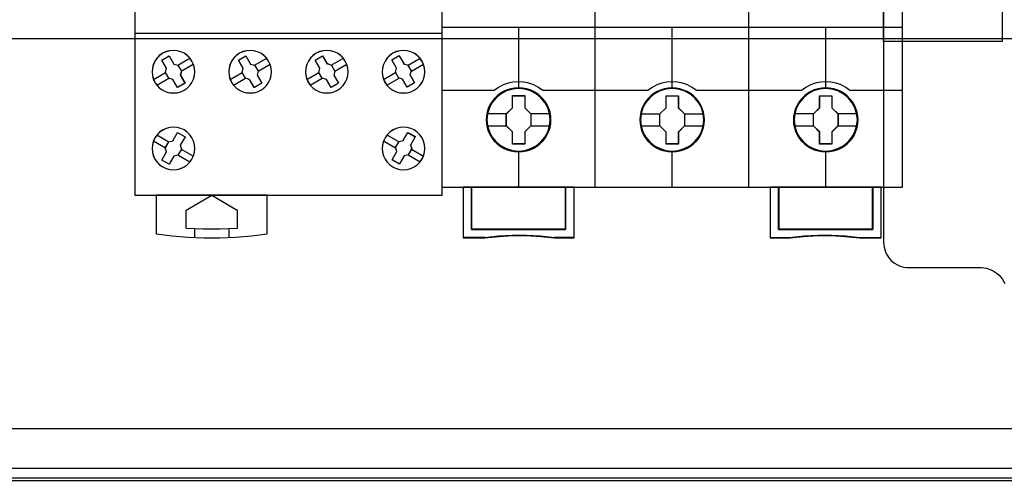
# Model space of a CAD drawing. Extents: x -631805 to -376315, y -40155 to 84873.
# Tile 119 of 256: x -613068 to -611914, y -33639 to -33094. Entities that reach past the tile are written whole.
import ezdxf

# ---------------------------------------------------------------- set-up
doc = ezdxf.new("R2010")
doc.units = 0
doc.header["$MEASUREMENT"] = 0
doc.layers.get('0').update_dxf_attribs({"color": 252})
for name, color, linetype in [('30', 7, 'Continuous'), ('45', 8, 'Continuous'), ('50', 7, 'Continuous')]:
    doc.layers.add(name, color=color, linetype=linetype)

# ---------------------------------------------------------------- blocks, each defined once
blk = doc.blocks.new('*U1036')
at = {"layer": '50', "color": 7}
for points in [[(507.824617, -92.486155), (835.919558, -92.486155), (835.919558, -379.414356), (507.824617, -379.414356), (507.824617, -92.486155)], [(839.76091, -435.77199), (503.983265, -435.77199), (503.983265, -385.150219), (839.76091, -385.150219), (839.76091, -435.77199)]]:
    blk.add_lwpolyline(points, dxfattribs=at)
blk = doc.blocks.new('*U1048')
at = {"layer": '50', "color": 7}
for points in [[(832.001083, -385.499773), (512.000243, -385.499773)], [(515.970229, -384.008872), (827.968097, -384.008872)], [(509.985212, -287.349254), (834.016113, -287.349254), (834.016113, -333.651915), (509.985212, -333.651915), (509.985212, -287.349254)]]:
    blk.add_lwpolyline(points, dxfattribs=at)
blk = doc.blocks.new('*U1049')
at = {"layer": '30', "color": 7}
for points in [[(804.793737, -263.504343), (804.793737, -357.494179), (804.816113, -357.786842), (804.860867, -358.079505), (804.927996, -358.372168), (805.017502, -358.642318), (805.151762, -358.912468), (805.286021, -359.160106), (805.465033, -359.385232), (805.666422, -359.610357), (805.867811, -359.790457), (806.091577, -359.970558), (806.337719, -360.128145), (806.606237, -360.240708), (806.874756, -360.353271), (807.165651, -360.420808), (807.478922, -360.465833), (807.769818, -360.488346), (816.250529, -360.488346), (816.541424, -360.510858), (816.854695, -360.555883), (817.123214, -360.623421), (817.391732, -360.735984), (817.660251, -360.848546), (817.906393, -361.006134), (818.130158, -361.186234), (818.353924, -361.366335), (818.532936, -361.59146), (818.711949, -361.816585), (818.868584, -362.064223), (819.002844, -362.334374)], [(804.793737, -263.504343), (804.793737, -357.494179), (804.816113, -357.786842), (804.860867, -358.079505), (804.927996, -358.372168), (805.017502, -358.642318), (805.151762, -358.912468), (805.286021, -359.160106), (805.465033, -359.385232), (805.666422, -359.610357), (805.867811, -359.790457), (806.091577, -359.970558), (806.337719, -360.128145), (806.606237, -360.240708), (806.874756, -360.353271), (807.165651, -360.420808), (807.478922, -360.465833), (807.769818, -360.488346), (816.250529, -360.488346), (816.541424, -360.510858), (816.854695, -360.555883), (817.123214, -360.623421), (817.391732, -360.735984), (817.660251, -360.848546), (817.906393, -361.006134), (818.130158, -361.186234), (818.353924, -361.366335), (818.532936, -361.59146), (818.711949, -361.816585), (818.868584, -362.064223), (819.002844, -362.334374)], [(818.690471, -333.969691), (804.793737, -333.969691), (804.793737, -328.450976), (818.690471, -328.450976), (818.690471, -333.969691)]]:
    blk.add_lwpolyline(points, dxfattribs=at)
blk = doc.blocks.new('*U1053')
at = {"layer": '45', "color": 7}
for points in [[(734.996973, -268.987078), (753.000435, -268.987078), (753.000435, -268.987078), (753.000435, -352.016739), (753.000435, -352.016739), (734.996973, -352.016739), (734.996973, -352.016739), (716.999358, -352.016739), (716.999358, -352.016739), (716.999358, -268.987078), (716.999358, -268.987078), (734.996973, -268.987078), (734.996973, -268.987078)], [(723.668846, -336.245905), (723.422745, -335.888447), (723.11219, -335.577869), (722.754758, -335.33175), (722.36217, -335.150091), (721.928564, -335.032892), (721.500818, -334.991872), (721.061353, -335.032892), (720.645326, -335.144231), (720.246878, -335.33175), (719.889446, -335.577869), (719.578891, -335.888447), (719.33279, -336.245905), (719.145285, -336.644383), (719.033954, -337.066301), (718.992937, -337.499939), (719.033954, -337.933576), (719.145285, -338.355494), (719.326931, -338.753972), (719.578891, -339.11143), (719.889446, -339.422009), (720.252737, -339.673987), (720.645326, -339.855646), (721.061353, -339.966986), (721.500818, -340.002146), (721.940283, -339.966986), (722.35631, -339.855646), (722.754758, -339.673987), (723.11219, -339.422009), (723.416886, -339.11143), (723.668846, -338.753972), (723.850491, -338.361354), (723.967682, -337.933576), (724.008699, -337.505799), (723.973542, -337.066301), (723.856351, -336.644383), (723.668846, -336.245905)], [(723.664262, -336.24855), (723.418682, -335.891848), (723.108783, -335.581926), (722.752107, -335.336328), (722.360349, -335.155053), (721.92766, -335.038101), (721.500818, -334.997168), (721.062282, -335.038101), (720.647135, -335.149205), (720.249529, -335.336328), (719.892853, -335.581926), (719.582954, -335.891848), (719.337374, -336.24855), (719.150265, -336.646186), (719.03917, -337.067212), (718.99824, -337.499933), (719.03917, -337.932653), (719.150265, -338.353679), (719.331527, -338.751315), (719.582954, -339.108017), (719.892853, -339.417939), (720.255376, -339.669385), (720.647135, -339.85066), (721.062282, -339.961764), (721.500818, -339.996849), (721.939354, -339.961764), (722.354501, -339.85066), (722.752107, -339.669385), (723.108783, -339.417939), (723.412835, -339.108017), (723.664262, -338.751315), (723.845524, -338.359527), (723.962467, -337.932653), (724.003397, -337.50578), (723.968314, -337.067212), (723.851371, -336.646186), (723.664262, -336.24855)], [(720.690287, -337.100883), (720.138185, -336.139133), (720.138185, -336.139133), (721.001578, -335.640665), (721.001578, -335.640665), (721.559552, -336.596551), (721.559552, -336.596551), (722.035299, -336.73143), (722.035299, -336.73143), (722.440565, -337.423421), (722.440565, -337.423421), (722.317223, -337.904295), (722.317223, -337.904295), (722.863451, -338.854316), (722.863451, -338.854316), (721.994185, -339.358648), (721.994185, -339.358648), (721.447957, -338.408628), (721.447957, -338.408628), (720.960464, -338.273748), (720.960464, -338.273748), (720.561071, -337.581757), (720.561071, -337.581757), (720.690287, -337.100883), (720.690287, -337.100883)], [(720.69344, -337.102019), (720.143487, -336.143009), (721.00352, -335.645962), (721.559324, -336.599124), (722.033219, -336.733619), (722.436908, -337.423638), (722.314046, -337.903143), (722.858149, -338.850457), (721.992265, -339.353352), (721.448163, -338.406038), (720.962566, -338.271543), (720.564728, -337.581524), (720.69344, -337.102019)], [(732.665724, -336.245905), (732.419493, -335.888447), (732.114636, -335.577869), (731.751153, -335.33175), (731.358357, -335.150091), (730.930385, -335.032892), (730.49655, -334.991872), (730.062716, -335.032892), (729.640606, -335.144231), (729.24781, -335.33175), (728.884327, -335.577869), (728.57947, -335.888447), (728.327377, -336.245905), (728.139772, -336.644383), (728.034245, -337.066301), (727.993207, -337.499939), (728.028383, -337.933576), (728.139772, -338.355494), (728.321514, -338.753972), (728.57947, -339.11143), (728.890189, -339.422009), (729.24781, -339.673987), (729.640606, -339.855646), (730.062716, -339.966986), (730.502413, -340.002146), (730.936248, -339.966986), (731.358357, -339.855646), (731.751153, -339.673987), (732.108774, -339.422009), (732.419493, -339.11143), (732.665724, -338.753972), (732.853328, -338.361354), (732.970581, -337.933576), (733.011619, -337.505799), (732.970581, -337.066301), (732.853328, -336.638523), (732.665724, -336.245905)], [(732.661153, -336.24855), (732.415442, -335.891848), (732.11123, -335.581926), (731.748515, -335.336328), (731.356548, -335.155053), (730.929481, -335.038101), (730.496563, -334.997168), (730.063645, -335.038101), (729.642427, -335.149205), (729.250461, -335.336328), (728.887746, -335.581926), (728.583533, -335.891848), (728.331973, -336.24855), (728.144765, -336.646186), (728.03946, -337.067212), (727.998509, -337.499933), (728.03361, -337.932653), (728.144765, -338.353679), (728.326122, -338.751315), (728.583533, -339.108017), (728.893596, -339.417939), (729.250461, -339.669385), (729.642427, -339.85066), (730.063645, -339.961764), (730.502413, -339.996849), (730.935331, -339.961764), (731.356548, -339.85066), (731.748515, -339.669385), (732.105379, -339.417939), (732.415442, -339.108017), (732.661153, -338.751315), (732.84836, -338.359527), (732.965365, -337.932653), (733.006317, -337.50578), (732.965365, -337.067212), (732.84836, -336.640338), (732.661153, -336.24855)], [(729.133152, -336.139133), (730.00308, -335.640665), (730.00308, -335.640665), (730.555602, -336.596551), (730.555602, -336.596551), (731.037589, -336.73143), (731.037589, -336.73143), (731.437285, -337.423421), (731.437285, -337.423421), (731.31385, -337.904295), (731.31385, -337.904295), (731.866371, -338.854316), (731.866371, -338.854316), (730.996444, -339.358648), (730.996444, -339.358648), (730.443922, -338.408628), (730.443922, -338.408628), (729.956057, -338.273748), (729.956057, -338.273748), (729.556361, -337.581757), (729.556361, -337.581757), (729.685674, -337.100883), (729.685674, -337.100883), (729.133152, -336.139133), (729.133152, -336.139133)], [(729.138455, -336.143009), (730.004163, -335.645962), (730.554005, -336.599124), (731.033655, -336.733619), (731.431413, -337.423638), (731.308576, -337.903143), (731.858418, -338.850457), (730.992709, -339.353352), (730.442867, -338.406038), (729.957368, -338.271543), (729.55961, -337.581524), (729.688297, -337.102019), (729.138455, -336.143009)], [(741.660874, -336.245905), (741.414773, -335.888447), (741.110077, -335.577869), (740.752646, -335.33175), (740.360057, -335.150091), (739.926452, -335.032892), (739.492846, -334.991872), (739.05924, -335.032892), (738.643214, -335.144231), (738.244765, -335.33175), (737.887334, -335.577869), (737.576778, -335.888447), (737.330678, -336.245905), (737.137313, -336.644383), (737.031842, -337.066301), (736.990825, -337.499939), (737.031842, -337.933576), (737.143173, -338.355494), (737.324818, -338.753972), (737.576778, -339.11143), (737.887334, -339.422009), (738.244765, -339.673987), (738.643214, -339.855646), (739.05924, -339.966986), (739.498706, -340.002146), (739.932311, -339.966986), (740.354198, -339.855646), (740.752646, -339.673987), (741.110077, -339.416149), (741.414773, -339.11143), (741.666733, -338.753972), (741.848379, -338.361354), (741.965569, -337.933576), (742.006586, -337.505799), (741.971429, -337.066301), (741.854238, -336.638523), (741.660874, -336.245905)], [(741.656302, -336.24855), (741.410722, -335.891848), (741.106671, -335.581926), (740.749995, -335.336328), (740.358236, -335.155053), (739.925547, -335.038101), (739.492858, -334.997168), (739.06017, -335.038101), (738.645022, -335.149205), (738.247416, -335.336328), (737.89074, -335.581926), (737.580842, -335.891848), (737.335261, -336.24855), (737.142306, -336.646186), (737.037057, -337.067212), (736.996127, -337.499933), (737.037057, -337.932653), (737.148153, -338.353679), (737.329414, -338.751315), (737.580842, -339.108017), (737.89074, -339.417939), (738.247416, -339.669385), (738.645022, -339.85066), (739.06017, -339.961764), (739.498706, -339.996849), (739.931394, -339.961764), (740.352389, -339.85066), (740.749995, -339.669385), (741.106671, -339.412091), (741.410722, -339.108017), (741.66215, -338.751315), (741.843411, -338.359527), (741.960354, -337.932653), (742.001284, -337.50578), (741.966201, -337.067212), (741.849258, -336.640338), (741.656302, -336.24855)], [(738.686519, -337.100883), (738.12812, -336.139133), (738.12812, -336.139133), (738.998047, -335.640665), (738.998047, -335.640665), (739.556447, -336.596551), (739.521179, -336.543772), (740.032556, -336.73143), (740.032556, -336.73143), (740.432252, -337.423421), (740.432252, -337.423421), (740.308817, -337.904295), (740.308817, -337.904295), (740.861338, -338.854316), (740.861338, -338.854316), (739.991411, -339.358648), (739.991411, -339.358648), (739.444767, -338.408628), (739.444767, -338.408628), (738.956902, -338.273748), (738.956902, -338.273748), (738.557206, -337.581757), (738.557206, -337.581757), (738.686519, -337.100883), (738.686519, -337.100883)], [(738.691764, -337.102019), (738.136073, -336.143009), (739.001782, -335.645962), (739.557473, -336.599124), (739.522377, -336.546495), (740.031273, -336.733619), (740.429031, -337.423638), (740.306194, -337.903143), (740.856036, -338.850457), (739.990327, -339.353352), (739.446335, -338.406038), (738.960836, -338.271543), (738.563078, -337.581524), (738.691764, -337.102019)], [(750.661663, -336.245905), (750.415535, -335.888447), (750.104945, -335.577869), (749.747474, -335.33175), (749.354841, -335.150091), (748.927047, -335.032892), (748.493394, -334.991872), (748.05974, -335.032892), (747.637806, -335.144231), (747.245174, -335.33175), (746.881842, -335.577869), (746.577113, -335.888447), (746.325125, -336.245905), (746.137599, -336.644383), (746.026255, -337.066301), (745.991094, -337.499939), (746.026255, -337.933576), (746.137599, -338.355494), (746.319265, -338.753972), (746.577113, -339.11143), (746.887703, -339.422009), (747.245174, -339.673987), (747.637806, -339.855646), (748.05974, -339.966986), (748.499254, -340.002146), (748.932908, -339.966986), (749.354841, -339.855646), (749.747474, -339.673987), (750.104945, -339.422009), (750.415535, -339.11143), (750.661663, -338.753972), (750.843328, -338.361354), (750.966392, -337.933576), (751.001553, -337.505799), (750.966392, -337.066301), (750.849189, -336.644383), (750.661663, -336.245905)], [(750.65708, -336.24855), (750.411473, -335.891848), (750.10154, -335.581926), (749.744826, -335.336328), (749.353024, -335.155053), (748.926136, -335.038101), (748.4934, -334.997168), (748.060664, -335.038101), (747.639623, -335.149205), (747.247822, -335.336328), (746.885259, -335.581926), (746.581175, -335.891848), (746.32972, -336.24855), (746.142591, -336.646186), (746.031483, -337.067212), (745.996396, -337.499933), (746.031483, -337.932653), (746.142591, -338.353679), (746.323872, -338.751315), (746.581175, -339.108017), (746.891107, -339.417939), (747.247822, -339.669385), (747.639623, -339.85066), (748.060664, -339.961764), (748.499248, -339.996849), (748.931984, -339.961764), (749.353024, -339.85066), (749.744826, -339.669385), (750.10154, -339.417939), (750.411473, -339.108017), (750.65708, -338.751315), (750.838361, -338.359527), (750.961165, -337.932653), (750.996251, -337.50578), (750.961165, -337.067212), (750.844209, -336.646186), (750.65708, -336.24855)], [(748.975291, -336.690132), (749.374884, -337.38184), (749.374884, -337.38184), (749.251481, -337.868381), (749.251481, -337.868381), (749.797983, -338.818014), (749.797983, -338.818014), (748.934157, -339.316278), (748.934157, -339.316278), (748.381778, -338.366645), (748.381778, -338.366645), (747.89404, -338.237682), (747.941051, -338.249406), (747.535581, -337.557698), (747.535581, -337.557698), (747.670738, -337.071157), (747.670738, -337.071157), (747.112483, -336.115662), (747.112483, -336.115662), (747.982185, -335.611536), (747.999814, -335.640845), (748.552193, -336.596341), (748.493429, -336.561169), (748.975291, -336.690132), (748.975291, -336.690132)], [(748.973238, -336.692344), (749.371253, -337.382075), (749.248336, -337.867224), (749.792681, -338.814142), (748.932266, -339.310982), (748.382068, -338.364064), (747.896256, -338.23547), (747.943081, -338.24716), (747.539213, -337.55743), (747.673835, -337.07228), (747.117785, -336.119517), (747.984053, -335.616832), (748.001612, -335.646058), (748.55181, -336.598821), (748.493278, -336.56375), (748.973238, -336.692344)], [(723.668808, -347.757734), (723.856334, -347.359467), (723.967677, -346.943629), (724.008699, -346.51022), (723.973538, -346.070955), (723.850474, -345.643403), (723.668808, -345.250993), (723.42268, -344.893724), (723.11209, -344.58331), (722.754619, -344.331464), (722.361986, -344.149901), (721.940053, -344.038621), (721.506399, -344.003479), (721.066885, -344.038621), (720.644952, -344.149901), (720.246459, -344.337321), (719.888988, -344.589166), (719.584258, -344.893724), (719.32641, -345.250993), (719.144744, -345.64926), (719.033401, -346.070955), (718.99824, -346.504364), (719.033401, -346.943629), (719.144744, -347.359467), (719.33227, -347.757734), (719.584258, -348.115003), (719.888988, -348.425418), (720.246459, -348.677263), (720.644952, -348.858826), (721.066885, -348.970107), (721.500539, -349.011105), (721.934193, -348.970107), (722.356126, -348.864683), (722.754619, -348.671406), (723.11209, -348.425418), (723.42268, -348.115003), (723.668808, -347.757734)], [(723.664225, -347.755089), (723.851354, -347.357664), (723.962462, -346.942706), (724.003397, -346.510214), (723.96831, -346.071878), (723.845506, -345.645231), (723.664225, -345.25365), (723.418618, -344.897137), (723.108686, -344.587379), (722.751971, -344.336067), (722.360169, -344.154888), (721.939129, -344.043842), (721.506393, -344.008776), (721.067809, -344.043842), (720.646769, -344.154888), (720.24912, -344.341911), (719.892405, -344.593224), (719.58832, -344.897137), (719.331018, -345.25365), (719.149736, -345.651075), (719.038628, -346.071878), (719.003542, -346.50437), (719.038628, -346.942706), (719.149736, -347.357664), (719.336865, -347.755089), (719.58832, -348.111603), (719.892405, -348.42136), (720.24912, -348.672673), (720.646769, -348.853852), (721.067809, -348.964897), (721.500545, -349.005809), (721.933281, -348.964897), (722.354322, -348.859696), (722.751971, -348.666828), (723.108686, -348.42136), (723.418618, -348.111603), (723.664225, -347.755089)], [(750.661663, -347.757734), (750.855049, -347.359467), (750.966392, -346.943629), (751.001553, -346.51022), (750.966392, -346.070955), (750.849189, -345.643403), (750.667523, -345.250993), (750.415535, -344.893724), (750.110805, -344.58331), (749.753334, -344.331464), (749.354841, -344.149901), (748.932908, -344.038621), (748.499254, -344.003479), (748.05974, -344.038621), (747.637806, -344.149901), (747.245174, -344.337321), (746.881842, -344.589166), (746.577113, -344.893724), (746.325125, -345.250993), (746.143459, -345.64926), (746.026255, -346.070955), (745.991094, -346.504364), (746.026255, -346.943629), (746.137599, -347.359467), (746.330985, -347.757734), (746.577113, -348.115003), (746.887703, -348.425418), (747.239314, -348.677263), (747.637806, -348.858826), (748.05974, -348.970107), (748.493394, -349.011105), (748.927047, -348.970107), (749.354841, -348.864683), (749.753334, -348.671406), (750.110805, -348.425418), (750.415535, -348.115003), (750.661663, -347.757734)], [(750.65708, -347.755089), (750.850057, -347.357664), (750.961165, -346.942706), (750.996251, -346.510214), (750.961165, -346.071878), (750.844209, -345.645231), (750.662928, -345.25365), (750.411473, -344.897137), (750.107388, -344.587379), (749.750673, -344.336067), (749.353024, -344.154888), (748.931984, -344.043842), (748.499248, -344.008776), (748.060664, -344.043842), (747.639623, -344.154888), (747.247822, -344.341911), (746.885259, -344.593224), (746.581175, -344.897137), (746.32972, -345.25365), (746.148439, -345.651075), (746.031483, -346.071878), (745.996396, -346.50437), (746.031483, -346.942706), (746.142591, -347.357664), (746.335568, -347.755089), (746.581175, -348.111603), (746.891107, -348.42136), (747.241974, -348.672673), (747.639623, -348.853852), (748.060664, -348.964897), (748.4934, -349.005809), (748.926136, -348.964897), (749.353024, -348.859696), (749.750673, -348.666828), (750.107388, -348.42136), (750.411473, -348.111603), (750.65708, -347.755089)], [(721.999669, -344.644328), (722.868753, -345.14866), (722.868753, -345.14866), (722.310895, -346.104546), (722.310895, -346.104546), (722.440083, -346.579556), (722.440083, -346.579556), (722.034902, -347.277411), (722.034902, -347.277411), (721.559255, -347.406426), (721.559255, -347.406426), (721.007269, -348.362311), (721.007269, -348.362311), (720.138185, -347.863844), (720.138185, -347.863844), (720.690171, -346.902094), (720.690171, -346.902094), (720.555111, -346.427084), (720.555111, -346.427084), (720.960292, -345.729229), (720.960292, -345.729229), (721.441811, -345.606078), (721.441811, -345.606078), (721.999669, -344.644328), (721.999669, -344.644328)], [(721.997742, -344.649625), (722.863451, -345.15252), (722.307759, -346.105682), (722.436446, -346.579339), (722.032838, -347.275206), (721.559038, -347.403853), (721.009196, -348.357015), (720.143487, -347.859968), (720.693329, -346.900958), (720.558794, -346.427301), (720.962401, -345.731434), (721.442051, -345.608634), (721.997742, -344.649625)], [(749.451495, -346.550154), (749.046314, -347.248115), (749.046314, -347.248115), (748.570667, -347.37715), (748.570667, -347.37715), (748.018681, -348.333182), (748.018681, -348.333182), (747.149597, -347.834638), (747.149597, -347.834638), (747.701583, -346.878606), (747.701583, -346.878606), (747.566523, -346.397658), (747.566523, -346.397658), (747.971704, -345.699696), (747.971704, -345.699696), (748.453223, -345.576527), (748.453223, -345.576527), (749.011081, -344.620495), (749.011081, -344.620495), (749.880165, -345.119039), (749.862548, -345.148365), (749.310563, -346.104397), (749.322307, -346.075071), (749.451495, -346.550154), (749.451495, -346.550154)], [(749.447858, -346.551216), (749.04425, -347.246689), (748.57045, -347.375264), (748.020608, -348.327886), (747.154899, -347.83112), (747.704741, -346.878498), (747.570206, -346.399264), (747.973813, -345.703792), (748.453462, -345.581061), (749.009154, -344.628439), (749.874863, -345.125206), (749.857315, -345.154427), (749.307473, -346.107049), (749.319171, -346.077828), (749.447858, -346.551216)], [(719.488681, -352.003499), (719.488681, -356.508444), (719.488681, -356.508444), (721.343636, -356.754488), (723.204442, -356.924375), (725.065248, -357.000532), (726.937757, -357.000532), (728.798563, -356.924375), (730.659369, -356.754488), (732.50262, -356.508444), (732.50262, -356.508444), (732.50262, -352.003499), (719.488681, -352.003499)], [(722.990701, -353.738094), (726.001508, -352.003499), (726.001508, -352.003499), (729.000601, -353.738094), (729.000601, -353.738094), (729.000601, -355.906338), (729.000601, -355.906338), (727.003158, -355.99424), (724.994001, -355.99424), (722.990701, -355.906338), (722.990701, -355.906338), (722.990701, -353.738094), (722.990701, -353.738094)]]:
    blk.add_lwpolyline(points, close=True, dxfattribs=at)
at = {"layer": '45', "color": 59}
blk.add_lwpolyline([(734.996974, -268.992375), (752.995133, -268.992375), (752.995133, -352.011443), (734.996974, -352.011443), (717.00466, -352.011443), (717.00466, -268.992375), (734.996974, -268.992375)], close=True, dxfattribs=at)
at = {"layer": '45', "color": 7}
for points in [[(716.999358, -332.992529), (735.005199, -332.992529)], [(734.989292, -332.992529), (753.000435, -332.992529)], [(722.025723, -336.739642), (723.441377, -335.921368)], [(731.028644, -336.739642), (732.444297, -335.921368)], [(740.023611, -336.739642), (741.439264, -335.921368)], [(749.02388, -336.739642), (750.434232, -335.921368)], [(722.428681, -337.430805), (723.839032, -336.609883)], [(731.426299, -337.430805), (732.841953, -336.609883)], [(740.421266, -337.430805), (741.83692, -336.609883)], [(749.421536, -337.430805), (750.837189, -336.609883)], [(719.157302, -338.400023), (720.572955, -337.573805)], [(719.552306, -339.088539), (720.970611, -338.264968)], [(728.157571, -338.400023), (729.567922, -337.573805)], [(728.555226, -339.088539), (729.965578, -338.264968)], [(737.152538, -338.400023), (738.568192, -337.573805)], [(737.550194, -339.088539), (738.965847, -338.264968)], [(746.147505, -338.400023), (747.56581, -337.573805)], [(746.553114, -339.088539), (747.963465, -338.264968)], [(719.560259, -344.914438), (720.970611, -345.740657)], [(746.553114, -344.914438), (747.968767, -345.740657)], [(719.157302, -345.60825), (720.567653, -346.434468)], [(746.147505, -345.60825), (747.56581, -346.434468)], [(722.025723, -347.268631), (723.441377, -348.089553)], [(722.428681, -346.572171), (723.844334, -347.393094)], [(749.018578, -347.268631), (750.434232, -348.089553)], [(749.421536, -346.572171), (750.837189, -347.393094)], [(723.990141, -355.95187), (723.990141, -356.966106)], [(727.993207, -355.95187), (727.993207, -356.966106)]]:
    blk.add_lwpolyline(points, dxfattribs=at)
blk = doc.blocks.new('*U1054')
at = {"layer": '45', "color": 7}
for points in [[(770.994085, -268.997671), (752.971274, -268.997671), (752.971274, -351.066058), (770.994085, -351.066058), (789.00575, -351.066058), (807.028561, -351.066058), (807.028561, -268.997671), (789.00575, -268.997671), (770.994085, -268.997671)], [(765.77578, -343.150779), (765.753399, -342.697589), (765.68066, -342.249925), (765.52399, -341.818841), (765.34494, -341.404338), (765.109936, -341.011941), (764.83017, -340.663758), (764.500045, -340.343208), (764.130753, -340.066873), (763.761462, -339.823697), (763.330621, -339.635789), (762.899781, -339.508674), (762.440964, -339.425774), (761.987742, -339.403667), (761.528925, -339.425774), (761.086894, -339.508674), (760.639268, -339.635789), (760.225213, -339.823697), (759.83354, -340.066873), (759.475439, -340.343208), (759.13972, -340.663758), (758.876739, -341.011941), (758.630545, -341.404338), (758.429113, -341.818841), (758.311611, -342.249925), (758.222086, -342.697589), (758.188514, -343.150779), (758.222086, -343.598443), (758.311611, -344.040581), (758.429113, -344.471664), (758.630545, -344.886168), (758.876739, -345.278565), (759.13972, -345.637801), (759.475439, -345.958351), (759.83354, -346.234686), (760.225213, -346.466808), (760.639268, -346.64919), (761.086894, -346.787358), (761.528925, -346.875785), (761.987742, -346.897892), (762.440964, -346.875785), (762.899781, -346.787358), (763.330621, -346.64919), (763.761462, -346.466808), (764.130753, -346.234686), (764.500045, -345.958351), (764.83017, -345.637801), (765.109936, -345.278565), (765.34494, -344.886168), (765.52399, -344.471664), (765.68066, -344.040581), (765.753399, -343.598443), (765.77578, -343.150779)], [(765.77578, -343.150779), (765.753399, -342.697589), (765.68066, -342.249925), (765.52399, -341.818841), (765.34494, -341.404338), (765.109936, -341.011941), (764.83017, -340.663758), (764.500045, -340.343208), (764.130753, -340.066873), (763.761462, -339.823697), (763.330621, -339.635789), (762.899781, -339.508674), (762.440964, -339.425774), (761.987742, -339.403667), (761.528925, -339.425774), (761.086894, -339.508674), (760.639268, -339.635789), (760.225213, -339.823697), (759.83354, -340.066873), (759.475439, -340.343208), (759.13972, -340.663758), (758.876739, -341.011941), (758.630545, -341.404338), (758.429113, -341.818841), (758.311611, -342.249925), (758.222086, -342.697589), (758.188514, -343.150779), (758.222086, -343.598443), (758.311611, -344.040581), (758.429113, -344.471664), (758.630545, -344.886168), (758.876739, -345.278565), (759.13972, -345.637801), (759.475439, -345.958351), (759.83354, -346.234686), (760.225213, -346.466808), (760.639268, -346.64919), (761.086894, -346.787358), (761.528925, -346.875785), (761.987742, -346.897892), (762.440964, -346.875785), (762.899781, -346.787358), (763.330621, -346.64919), (763.761462, -346.466808), (764.130753, -346.234686), (764.500045, -345.958351), (764.83017, -345.637801), (765.109936, -345.278565), (765.34494, -344.886168), (765.52399, -344.471664), (765.68066, -344.040581), (765.753399, -343.598443), (765.77578, -343.150779)], [(765.759874, -343.150779), (765.737587, -342.69951), (765.665152, -342.253745), (765.50914, -341.824489), (765.33084, -341.411743), (765.096822, -341.02101), (764.818228, -340.674303), (764.489488, -340.355113), (764.121745, -340.079949), (763.754001, -339.837805), (763.324967, -339.650693), (762.895933, -339.524118), (762.43904, -339.441569), (761.987719, -339.419556), (761.530826, -339.441569), (761.090648, -339.524118), (760.644898, -339.650693), (760.23258, -339.837805), (759.842549, -340.079949), (759.48595, -340.355113), (759.151637, -340.674303), (758.88976, -341.02101), (758.644597, -341.411743), (758.44401, -341.824489), (758.327001, -342.253745), (758.237851, -342.69951), (758.20442, -343.150779), (758.237851, -343.596545), (758.327001, -344.036808), (758.44401, -344.466063), (758.644597, -344.878809), (758.88976, -345.269542), (759.151637, -345.627255), (759.48595, -345.946446), (759.842549, -346.22161), (760.23258, -346.452747), (760.644898, -346.634356), (761.090648, -346.771938), (761.530826, -346.85999), (761.987719, -346.882003), (762.43904, -346.85999), (762.895933, -346.771938), (763.324967, -346.634356), (763.754001, -346.452747), (764.121745, -346.22161), (764.489488, -345.946446), (764.818228, -345.627255), (765.096822, -345.269542), (765.33084, -344.878809), (765.50914, -344.466063), (765.665152, -344.036808), (765.737587, -343.596545), (765.759874, -343.150779)], [(783.789574, -343.155961), (783.767184, -342.70831), (783.694416, -342.26066), (783.537686, -341.824063), (783.358566, -341.409572), (783.123471, -341.022714), (782.843596, -340.669015), (782.513343, -340.348476), (782.149506, -340.072148), (781.774473, -339.82898), (781.343465, -339.646605), (780.912458, -339.513967), (780.453463, -339.431069), (780.000065, -339.408963), (779.546667, -339.431069), (779.098867, -339.513967), (778.651067, -339.646605), (778.236852, -339.82898), (777.845026, -340.072148), (777.486786, -340.348476), (777.150936, -340.669015), (776.887854, -341.022714), (776.641563, -341.409572), (776.445651, -341.824063), (776.322506, -342.26066), (776.232946, -342.70831), (776.204958, -343.155961), (776.232946, -343.609137), (776.322506, -344.045734), (776.445651, -344.476805), (776.641563, -344.891296), (776.887854, -345.28368), (777.150936, -345.642906), (777.486786, -345.963445), (777.845026, -346.245299), (778.236852, -346.471888), (778.651067, -346.65979), (779.098867, -346.792427), (779.546667, -346.880852), (780.000065, -346.908485), (780.453463, -346.880852), (780.912458, -346.792427), (781.343465, -346.65979), (781.774473, -346.471888), (782.149506, -346.245299), (782.513343, -345.963445), (782.843596, -345.642906), (783.123471, -345.28368), (783.358566, -344.891296), (783.537686, -344.476805), (783.694416, -344.045734), (783.767184, -343.609137), (783.789574, -343.155961)], [(783.789574, -343.155961), (783.767184, -342.70831), (783.694416, -342.26066), (783.537686, -341.824063), (783.358566, -341.409572), (783.123471, -341.022714), (782.843596, -340.669015), (782.513343, -340.348476), (782.149506, -340.072148), (781.774473, -339.82898), (781.343465, -339.646605), (780.912458, -339.513967), (780.453463, -339.431069), (780.000065, -339.408963), (779.546667, -339.431069), (779.098867, -339.513967), (778.651067, -339.646605), (778.236852, -339.82898), (777.845026, -340.072148), (777.486786, -340.348476), (777.150936, -340.669015), (776.887854, -341.022714), (776.641563, -341.409572), (776.445651, -341.824063), (776.322506, -342.26066), (776.232946, -342.70831), (776.204958, -343.155961), (776.232946, -343.609137), (776.322506, -344.045734), (776.445651, -344.476805), (776.641563, -344.891296), (776.887854, -345.28368), (777.150936, -345.642906), (777.486786, -345.963445), (777.845026, -346.245299), (778.236852, -346.471888), (778.651067, -346.65979), (779.098867, -346.792427), (779.546667, -346.880852), (780.000065, -346.908485), (780.453463, -346.880852), (780.912458, -346.792427), (781.343465, -346.65979), (781.774473, -346.471888), (782.149506, -346.245299), (782.513343, -345.963445), (782.843596, -345.642906), (783.123471, -345.28368), (783.358566, -344.891296), (783.537686, -344.476805), (783.694416, -344.045734), (783.767184, -343.609137), (783.789574, -343.155961)], [(783.771017, -343.155972), (783.748736, -342.710219), (783.676325, -342.264466), (783.520362, -341.829719), (783.342118, -341.416984), (783.108173, -341.031765), (782.829668, -340.679565), (782.501031, -340.360384), (782.138974, -340.085227), (781.765777, -339.84309), (781.336878, -339.661486), (780.907979, -339.529411), (780.45123, -339.446864), (780.000051, -339.424852), (779.548872, -339.446864), (779.103263, -339.529411), (778.657654, -339.661486), (778.245466, -339.84309), (777.855558, -340.085227), (777.499071, -340.360384), (777.164864, -340.679565), (776.903069, -341.031765), (776.657984, -341.416984), (776.46303, -341.829719), (776.340488, -342.264466), (776.251366, -342.710219), (776.223516, -343.155972), (776.251366, -343.607229), (776.340488, -344.041976), (776.46303, -344.47122), (776.657984, -344.883954), (776.903069, -345.274676), (777.164864, -345.63238), (777.499071, -345.951561), (777.855558, -346.232221), (778.245466, -346.457849), (778.657654, -346.644955), (779.103263, -346.77703), (779.548872, -346.86508), (780.000051, -346.892596), (780.45123, -346.86508), (780.907979, -346.77703), (781.336878, -346.644955), (781.765777, -346.457849), (782.138974, -346.232221), (782.501031, -345.951561), (782.829668, -345.63238), (783.108173, -345.274676), (783.342118, -344.883954), (783.520362, -344.47122), (783.676325, -344.041976), (783.748736, -343.607229), (783.771017, -343.155972)], [(801.806019, -343.156076), (801.783637, -342.702885), (801.710898, -342.255221), (801.554229, -341.824137), (801.375178, -341.409634), (801.140174, -341.017237), (800.860408, -340.669054), (800.530284, -340.348505), (800.160992, -340.072169), (799.7917, -339.828993), (799.36086, -339.641085), (798.930019, -339.513971), (798.471202, -339.43107), (798.017981, -339.408963), (797.559164, -339.43107), (797.117133, -339.513971), (796.669506, -339.641085), (796.255452, -339.828993), (795.863779, -340.072169), (795.505678, -340.348505), (795.169958, -340.669054), (794.906977, -341.017237), (794.660783, -341.409634), (794.459351, -341.824137), (794.341849, -342.255221), (794.252324, -342.702885), (794.218752, -343.156076), (794.252324, -343.60374), (794.341849, -344.045877), (794.459351, -344.476961), (794.660783, -344.891464), (794.906977, -345.283861), (795.169958, -345.643097), (795.505678, -345.963647), (795.863779, -346.239983), (796.255452, -346.472105), (796.669506, -346.654486), (797.117133, -346.792654), (797.559164, -346.881082), (798.017981, -346.903188), (798.471202, -346.881082), (798.930019, -346.792654), (799.36086, -346.654486), (799.7917, -346.472105), (800.160992, -346.239983), (800.530284, -345.963647), (800.860408, -345.643097), (801.140174, -345.283861), (801.375178, -344.891464), (801.554229, -344.476961), (801.710898, -344.045877), (801.783637, -343.60374), (801.806019, -343.156076)], [(801.806019, -343.156076), (801.783637, -342.702885), (801.710898, -342.255221), (801.554229, -341.824137), (801.375178, -341.409634), (801.140174, -341.017237), (800.860408, -340.669054), (800.530284, -340.348505), (800.160992, -340.072169), (799.7917, -339.828993), (799.36086, -339.641085), (798.930019, -339.513971), (798.471202, -339.43107), (798.017981, -339.408963), (797.559164, -339.43107), (797.117133, -339.513971), (796.669506, -339.641085), (796.255452, -339.828993), (795.863779, -340.072169), (795.505678, -340.348505), (795.169958, -340.669054), (794.906977, -341.017237), (794.660783, -341.409634), (794.459351, -341.824137), (794.341849, -342.255221), (794.252324, -342.702885), (794.218752, -343.156076), (794.252324, -343.60374), (794.341849, -344.045877), (794.459351, -344.476961), (794.660783, -344.891464), (794.906977, -345.283861), (795.169958, -345.643097), (795.505678, -345.963647), (795.863779, -346.239983), (796.255452, -346.472105), (796.669506, -346.654486), (797.117133, -346.792654), (797.559164, -346.881082), (798.017981, -346.903188), (798.471202, -346.881082), (798.930019, -346.792654), (799.36086, -346.654486), (799.7917, -346.472105), (800.160992, -346.239983), (800.530284, -345.963647), (800.860408, -345.643097), (801.140174, -345.283861), (801.375178, -344.891464), (801.554229, -344.476961), (801.710898, -344.045877), (801.783637, -343.60374), (801.806019, -343.156076)], [(801.790112, -343.156076), (801.767825, -342.704807), (801.695391, -342.259041), (801.539378, -341.829785), (801.361079, -341.417039), (801.12706, -341.026306), (800.848467, -340.6796), (800.519726, -340.360409), (800.151983, -340.085245), (799.78424, -339.843101), (799.355206, -339.65599), (798.926172, -339.529414), (798.469279, -339.446865), (798.017957, -339.424852), (797.561064, -339.446865), (797.120886, -339.529414), (796.675137, -339.65599), (796.262818, -339.843101), (795.872788, -340.085245), (795.516188, -340.360409), (795.181876, -340.6796), (794.919998, -341.026306), (794.674836, -341.417039), (794.474249, -341.829785), (794.357239, -342.259041), (794.268089, -342.704807), (794.234658, -343.156076), (794.268089, -343.601841), (794.357239, -344.042104), (794.474249, -344.47136), (794.674836, -344.884106), (794.919998, -345.274839), (795.181876, -345.632552), (795.516188, -345.951742), (795.872788, -346.226906), (796.262818, -346.458044), (796.675137, -346.639652), (797.120886, -346.777234), (797.561064, -346.865286), (798.017957, -346.8873), (798.469279, -346.865286), (798.926172, -346.777234), (799.355206, -346.639652), (799.78424, -346.458044), (800.151983, -346.226906), (800.519726, -345.951742), (800.848467, -345.632552), (801.12706, -345.274839), (801.361079, -344.884106), (801.539378, -344.47136), (801.695391, -344.042104), (801.767825, -343.601841), (801.790112, -343.156076)], [(761.272835, -340.301385), (762.715989, -340.301385), (762.715989, -341.729027), (763.437566, -342.431781), (763.437566, -343.853889), (762.715989, -344.573244), (762.715989, -345.984285), (761.272835, -345.984285), (761.272835, -344.573244), (760.539983, -343.853889), (760.539983, -342.431781), (761.272835, -341.729027), (761.272835, -340.301385)], [(761.272835, -340.301385), (762.715989, -340.301385), (762.715989, -340.301385), (762.715989, -341.729027), (762.715989, -341.729027), (763.437566, -342.431781), (763.437566, -342.431781), (763.437566, -343.853889), (763.437566, -343.853889), (762.715989, -344.573244), (762.715989, -344.573244), (762.715989, -345.984285), (762.715989, -345.984285), (761.272835, -345.984285), (761.272835, -345.984285), (761.272835, -344.573244), (761.272835, -344.573244), (760.539983, -343.853889), (760.539983, -343.853889), (760.539983, -342.431781), (760.539983, -342.431781), (761.272835, -341.729027), (761.272835, -341.729027), (761.272835, -340.301385), (761.272835, -340.301385)], [(761.280695, -340.317274), (762.708005, -340.317274), (762.708005, -341.736933), (763.42166, -342.435757), (763.42166, -343.849913), (762.708005, -344.565245), (762.708005, -345.968396), (761.280695, -345.968396), (761.280695, -344.565245), (760.555889, -343.849913), (760.555889, -342.435757), (761.280695, -341.736933), (761.280695, -340.317274)], [(779.289615, -340.311978), (780.732769, -340.311978), (780.732769, -341.734086), (781.448709, -342.442373), (781.448709, -343.864482), (780.732769, -344.583836), (780.732769, -345.994878), (779.289615, -345.994878), (779.289615, -344.583836), (778.551126, -343.864482), (778.551126, -342.442373), (779.289615, -341.734086), (779.289615, -340.311978)], [(779.289615, -340.311978), (780.732769, -340.311978), (780.732769, -340.311978), (780.732769, -341.734086), (780.732769, -341.734086), (781.448709, -342.442373), (781.448709, -342.442373), (781.448709, -343.864482), (781.448709, -343.864482), (780.732769, -344.583836), (780.732769, -344.583836), (780.732769, -345.994878), (780.732769, -345.994878), (779.289615, -345.994878), (779.289615, -345.994878), (779.289615, -344.583836), (779.289615, -344.583836), (778.551126, -343.864482), (778.551126, -343.864482), (778.551126, -342.442373), (778.551126, -342.442373), (779.289615, -341.734086), (779.289615, -341.734086), (779.289615, -340.311978), (779.289615, -340.311978)], [(779.297413, -340.327866), (780.724723, -340.327866), (780.724723, -341.742023), (781.432802, -342.446349), (781.432802, -343.860506), (780.724723, -344.575838), (780.724723, -345.978989), (779.297413, -345.978989), (779.297413, -344.575838), (778.567032, -343.860506), (778.567032, -342.446349), (779.297413, -341.742023), (779.297413, -340.327866)], [(797.300422, -340.311978), (798.743576, -340.311978), (798.743576, -341.734145), (799.465153, -342.436929), (799.465153, -343.859097), (798.743576, -344.578481), (798.743576, -345.989581), (797.300422, -345.989581), (797.300422, -344.578481), (796.56757, -343.859097), (796.56757, -342.436929), (797.300422, -341.734145), (797.300422, -340.311978)], [(797.300422, -340.311978), (798.743576, -340.311978), (798.743576, -340.311978), (798.743576, -341.734145), (798.743576, -341.734145), (799.465153, -342.436929), (799.465153, -342.436929), (799.465153, -343.859097), (799.465153, -343.859097), (798.743576, -344.578481), (798.743576, -344.578481), (798.743576, -345.989581), (798.743576, -345.989581), (797.300422, -345.989581), (797.300422, -345.989581), (797.300422, -344.578481), (797.300422, -344.578481), (796.56757, -343.859097), (796.56757, -343.859097), (796.56757, -342.436929), (796.56757, -342.436929), (797.300422, -341.734145), (797.300422, -341.734145), (797.300422, -340.311978), (797.300422, -340.311978)], [(797.308282, -340.327866), (798.735592, -340.327866), (798.735592, -341.742074), (799.449247, -342.440924), (799.449247, -343.855132), (798.735592, -344.57049), (798.735592, -345.973693), (797.308282, -345.973693), (797.308282, -344.57049), (796.583477, -343.855132), (796.583477, -342.440924), (797.308282, -341.742074), (797.308282, -340.327866)], [(767.506369, -355.999261), (756.470615, -355.999261), (756.470615, -351.031633), (755.476503, -351.031633), (755.476503, -357.000532), (758.028801, -357.000532), (759.654005, -356.823511), (761.29038, -356.735001), (762.926754, -356.735001), (764.557544, -356.823511), (766.193918, -357.000532), (768.51165, -357.000532), (768.51165, -351.031633), (767.506369, -351.031633), (767.506369, -355.999261)], [(767.509558, -356.004832), (767.509558, -351.031633), (761.988775, -351.031633), (756.467991, -351.031633), (756.467991, -356.004832), (767.509558, -356.004832)], [(791.488184, -351.031633), (791.488184, -357.000532), (793.805916, -357.000532), (795.442291, -356.823511), (797.07308, -356.735001), (798.709455, -356.735001), (800.345829, -356.823511), (801.971034, -357.000532), (804.523331, -357.000532), (804.523331, -351.031633), (803.52922, -351.031633), (803.52922, -355.999261), (792.493466, -355.999261), (792.493466, -351.031633), (791.488184, -351.031633)], [(798.01106, -351.031633), (792.490276, -351.031633), (792.490276, -356.004832), (803.531844, -356.004832), (803.531844, -351.031633), (798.01106, -351.031633)]]:
    blk.add_lwpolyline(points, close=True, dxfattribs=at)
at = {"layer": '45', "color": 139}
for points in [[(770.994085, -268.997671), (752.971274, -268.997671), (752.971274, -351.066058), (770.994085, -351.066058), (789.00575, -351.066058), (807.028561, -351.066058), (807.028561, -268.997671), (789.00575, -268.997671), (770.994085, -268.997671)], [(770.999384, -269.016208), (752.98718, -269.016208), (752.98718, -351.05017), (770.999384, -351.05017), (789.00045, -351.05017), (807.012655, -351.05017), (807.012655, -269.016208), (789.00045, -269.016208), (770.999384, -269.016208)], [(765.693598, -343.145367), (765.620848, -342.426759), (765.413789, -341.746844), (765.072421, -341.111152), (764.613534, -340.552848), (764.048319, -340.099572), (763.404757, -339.762378), (762.705234, -339.546796), (761.983325, -339.480463), (761.261417, -339.546796), (760.573086, -339.762378), (759.929524, -340.099572), (759.364309, -340.552848), (758.905422, -341.111152), (758.564054, -341.746844), (758.345803, -342.426759), (758.278649, -343.145367), (758.345803, -343.863976), (758.564054, -344.549418), (758.905422, -345.179583), (759.364309, -345.737887), (759.929524, -346.191163), (760.573086, -346.528356), (761.261417, -346.738411), (761.983325, -346.8158), (762.705234, -346.738411), (763.404757, -346.528356), (764.048319, -346.191163), (764.613534, -345.737887), (765.072421, -345.179583), (765.413789, -344.549418), (765.620848, -343.863976), (765.693598, -343.145367)], [(765.6989, -343.150779), (765.626153, -342.432148), (765.419102, -341.746684), (765.072152, -341.110972), (764.607687, -340.558178), (764.053686, -340.104888), (763.41015, -339.762156), (762.710654, -339.552094), (761.988775, -339.485759), (761.266895, -339.552094), (760.567399, -339.762156), (759.929459, -340.104888), (759.369862, -340.558178), (758.899801, -341.110972), (758.558447, -341.746684), (758.351396, -342.432148), (758.278649, -343.150779), (758.351396, -343.863883), (758.558447, -344.554875), (758.899801, -345.185059), (759.369862, -345.737853), (759.929459, -346.191143), (760.567399, -346.533875), (761.266895, -346.743937), (761.988775, -346.8158), (762.710654, -346.743937), (763.41015, -346.533875), (764.053686, -346.191143), (764.607687, -345.737853), (765.072152, -345.185059), (765.419102, -344.554875), (765.626153, -343.863883), (765.6989, -343.150779)], [(783.710043, -343.145367), (783.631699, -342.426759), (783.424649, -341.746844), (783.083295, -341.111152), (782.624425, -340.552848), (782.059233, -340.099572), (781.415697, -339.762378), (780.721797, -339.546796), (779.994321, -339.480463), (779.272442, -339.546796), (778.584138, -339.762378), (777.940602, -340.099572), (777.375409, -340.552848), (776.91654, -341.111152), (776.575186, -341.746844), (776.362539, -342.426759), (776.289791, -343.145367), (776.362539, -343.863976), (776.575186, -344.549418), (776.91654, -345.179583), (777.375409, -345.737887), (777.940602, -346.191163), (778.584138, -346.528356), (779.272442, -346.738411), (779.994321, -346.8158), (780.721797, -346.738411), (781.415697, -346.528356), (782.059233, -346.191163), (782.624425, -345.737887), (783.083295, -345.179583), (783.424649, -344.549418), (783.631699, -343.863976), (783.710043, -343.145367)], [(783.710043, -343.150779), (783.637295, -342.432148), (783.430245, -341.746684), (783.083295, -341.110972), (782.618829, -340.558178), (782.064829, -340.104888), (781.421293, -339.762156), (780.721797, -339.552094), (779.999917, -339.485759), (779.278037, -339.552094), (778.578542, -339.762156), (777.940602, -340.104888), (777.381005, -340.558178), (776.91654, -341.110972), (776.56959, -341.746684), (776.362539, -342.432148), (776.289791, -343.150779), (776.362539, -343.863883), (776.56959, -344.554875), (776.91654, -345.185059), (777.381005, -345.737853), (777.940602, -346.191143), (778.578542, -346.533875), (779.278037, -346.743937), (779.999917, -346.8158), (780.721797, -346.743937), (781.421293, -346.533875), (782.064829, -346.191143), (782.618829, -345.737853), (783.083295, -345.185059), (783.430245, -344.554875), (783.637295, -343.863883), (783.710043, -343.150779)], [(801.721186, -343.150779), (801.648438, -342.432148), (801.441387, -341.746684), (801.100033, -341.110972), (800.629972, -340.558178), (800.075971, -340.104888), (799.432435, -339.762156), (798.732939, -339.552094), (798.01106, -339.485759), (797.28918, -339.552094), (796.589684, -339.762156), (795.951744, -340.104888), (795.392148, -340.558178), (794.927682, -341.110972), (794.580732, -341.746684), (794.373682, -342.432148), (794.300934, -343.150779), (794.373682, -343.863883), (794.580732, -344.554875), (794.927682, -345.185059), (795.392148, -345.737853), (795.951744, -346.191143), (796.589684, -346.533875), (797.28918, -346.743937), (798.01106, -346.8158), (798.732939, -346.743937), (799.432435, -346.533875), (800.075971, -346.191143), (800.629972, -345.737853), (801.100033, -345.185059), (801.441387, -344.554875), (801.648438, -343.863883), (801.721186, -343.150779)], [(801.721186, -343.145367), (801.642839, -342.426759), (801.43578, -341.746844), (801.094412, -341.111152), (800.635525, -340.552848), (800.07031, -340.099572), (799.426748, -339.762378), (798.732821, -339.546796), (798.010913, -339.480463), (797.283408, -339.546796), (796.595077, -339.762378), (795.951515, -340.099572), (795.3863, -340.552848), (794.927413, -341.111152), (794.586046, -341.746844), (794.37339, -342.426759), (794.306236, -343.145367), (794.37339, -343.863976), (794.586046, -344.549418), (794.927413, -345.179583), (795.3863, -345.737887), (795.951515, -346.191163), (796.595077, -346.528356), (797.283408, -346.738411), (798.010913, -346.8158), (798.732821, -346.738411), (799.426748, -346.528356), (800.07031, -346.191163), (800.635525, -345.737887), (801.094412, -345.179583), (801.43578, -344.549418), (801.642839, -343.863976), (801.721186, -343.145367)]]:
    blk.add_lwpolyline(points, close=True, dxfattribs=at)
for points in [[(770.982416, -351.066058), (770.982416, -305.303618)], [(788.982955, -351.066058), (788.982955, -305.303618)], [(752.971274, -332.253699), (771.01688, -332.253699)], [(761.971543, -332.253699), (761.971543, -339.504296)], [(770.982416, -332.253699), (789.017418, -332.253699)], [(779.982685, -332.253699), (779.982685, -339.504296)], [(788.982955, -332.253699), (807.028561, -332.253699)], [(797.993828, -332.253699), (797.993828, -339.504296)], [(764.839964, -339.708202), (764.329959, -339.343819), (763.786327, -339.059144), (763.209069, -338.848485), (762.603788, -338.728922), (761.987298, -338.683374), (761.370808, -338.728922), (760.771132, -338.848485), (760.188268, -339.059144), (759.644636, -339.343819), (759.140236, -339.708202)], [(782.848456, -339.708202), (782.344028, -339.343819), (781.800368, -339.059144), (781.217474, -338.848485), (780.617765, -338.728922), (780.001243, -338.683374), (779.38472, -338.728922), (778.785012, -338.848485), (778.202118, -339.059144), (777.658457, -339.343819), (777.154029, -339.708202)], [(800.859599, -339.708202), (800.355198, -339.343819), (799.805961, -339.059144), (799.228703, -338.848485), (798.629026, -338.728922), (798.012537, -338.683374), (797.396047, -338.728922), (796.790766, -338.848485), (796.213507, -339.059144), (795.669875, -339.343819), (795.15987, -339.708202)], [(752.971274, -339.673777), (759.17735, -339.673777)], [(764.805501, -339.673777), (771.01688, -339.673777)], [(770.982416, -339.673777), (777.188493, -339.673777)], [(782.811341, -339.673777), (789.017418, -339.673777)], [(788.982955, -339.673777), (795.194333, -339.673777)], [(800.822484, -339.673777), (807.028561, -339.673777)], [(761.971543, -346.789319), (761.971543, -351.066058)], [(779.982685, -346.789319), (779.982685, -351.066058)], [(797.993828, -346.789319), (797.993828, -351.066058)], [(755.476503, -351.031633), (755.476503, -357.000532)], [(762.006006, -351.031633), (755.476503, -351.031633)], [(756.467991, -351.031633), (756.467991, -356.004832)], [(767.472444, -356.004832), (767.472444, -351.031633)], [(768.474536, -351.031633), (768.474536, -357.000532)], [(791.488184, -351.031633), (791.488184, -357.000532)], [(792.490276, -356.004832), (792.490276, -351.031633)], [(803.49738, -351.031633), (803.49738, -356.004832)], [(804.488868, -351.031633), (804.488868, -357.000532)], [(756.467991, -355.970407), (767.509558, -355.970407)], [(766.199946, -357.000532), (764.5609, -356.801039), (762.927448, -356.701292), (761.288402, -356.701292), (759.649356, -356.801039), (758.021498, -357.000532)], [(803.531844, -355.970407), (792.490276, -355.970407)], [(801.978336, -357.000532), (800.350478, -356.801039), (798.711432, -356.701292), (797.072386, -356.701292), (795.438934, -356.801039), (793.799888, -357.000532)], [(758.058613, -356.966106), (755.476503, -356.966106)], [(768.51165, -356.966106), (766.165483, -356.966106)], [(791.488184, -356.966106), (793.837003, -356.966106)], [(801.943873, -356.966106), (804.523331, -356.966106)]]:
    blk.add_lwpolyline(points, dxfattribs=at)
at = {"layer": '45', "color": 59}
blk.add_lwpolyline([(770.982416, -351.066058), (770.982416, -305.303618)], dxfattribs=at)
at = {"layer": '45', "color": 7}
for points in [[(758.260092, -342.417246), (760.574446, -342.417246)], [(763.403103, -342.417246), (765.704202, -342.417246)], [(776.279187, -342.427838), (778.585589, -342.427838)], [(781.414245, -342.427838), (783.715345, -342.427838)], [(794.29033, -342.422542), (796.604685, -342.422542)], [(799.43069, -342.422542), (801.734441, -342.422542)], [(758.260092, -343.83135), (760.574446, -343.83135)], [(763.403103, -343.83135), (765.704202, -343.83135)], [(776.279187, -343.841943), (778.585589, -343.841943)], [(781.414245, -343.841943), (783.715345, -343.841943)], [(794.29033, -343.836647), (796.604685, -343.836647)], [(799.43069, -343.836647), (801.734441, -343.836647)]]:
    blk.add_lwpolyline(points, dxfattribs=at)
at = {"layer": '45', "color": 59}
for points in [[(767.506369, -355.999261), (756.470615, -355.999261), (756.470615, -351.031633), (755.476503, -351.031633), (755.476503, -357.000532), (758.028801, -357.000532), (759.654005, -356.823511), (761.29038, -356.735001), (762.926754, -356.735001), (764.557544, -356.823511), (766.193918, -357.000532), (768.51165, -357.000532), (768.51165, -351.031633), (767.506369, -351.031633), (767.506369, -355.999261)], [(767.492916, -355.988703), (756.484095, -355.988703), (756.484095, -351.047521), (755.492409, -351.047521), (755.492409, -356.984643), (758.038478, -356.984643), (759.659716, -356.808565), (761.292097, -356.720526), (762.924478, -356.720526), (764.551288, -356.808565), (766.183669, -356.984643), (768.495744, -356.984643), (768.495744, -351.047521), (767.492916, -351.047521), (767.492916, -355.988703)], [(767.509558, -356.004832), (767.509558, -351.031633), (761.988775, -351.031633), (756.467991, -351.031633), (756.467991, -356.004832), (767.509558, -356.004832)], [(767.491001, -355.988944), (767.491001, -351.047521), (761.987449, -351.047521), (756.483897, -351.047521), (756.483897, -355.988944), (767.491001, -355.988944)], [(791.488184, -351.031633), (791.488184, -357.000532), (793.805916, -357.000532), (795.442291, -356.823511), (797.07308, -356.735001), (798.709455, -356.735001), (800.345829, -356.823511), (801.971034, -357.000532), (804.523331, -357.000532), (804.523331, -351.031633), (803.52922, -351.031633), (803.52922, -355.999261), (792.493466, -355.999261), (792.493466, -351.031633), (791.488184, -351.031633)], [(791.50409, -351.047521), (791.50409, -356.984643), (793.816166, -356.984643), (795.448547, -356.808565), (797.075356, -356.720526), (798.707737, -356.720526), (800.340118, -356.808565), (801.961356, -356.984643), (804.507425, -356.984643), (804.507425, -351.047521), (803.51574, -351.047521), (803.51574, -355.988703), (792.506918, -355.988703), (792.506918, -351.047521), (791.50409, -351.047521)], [(798.01106, -351.031633), (792.490276, -351.031633), (792.490276, -356.004832), (803.531844, -356.004832), (803.531844, -351.031633), (798.01106, -351.031633)], [(798.012385, -351.047521), (792.508833, -351.047521), (792.508833, -355.988944), (803.515937, -355.988944), (803.515937, -351.047521), (798.012385, -351.047521)]]:
    blk.add_lwpolyline(points, close=True, dxfattribs=at)

msp = doc.modelspace()

# ---------------------------------------------------------------- block references
at = {"xscale": 10, "yscale": 10, "zscale": 10}
for name in ['*U1036', '*U1049', '*U1048', '*U1053', '*U1054']:
    msp.add_blockref(name, (-620103.1, -29779.7), dxfattribs=at)

doc.saveas('drawing.dxf')
